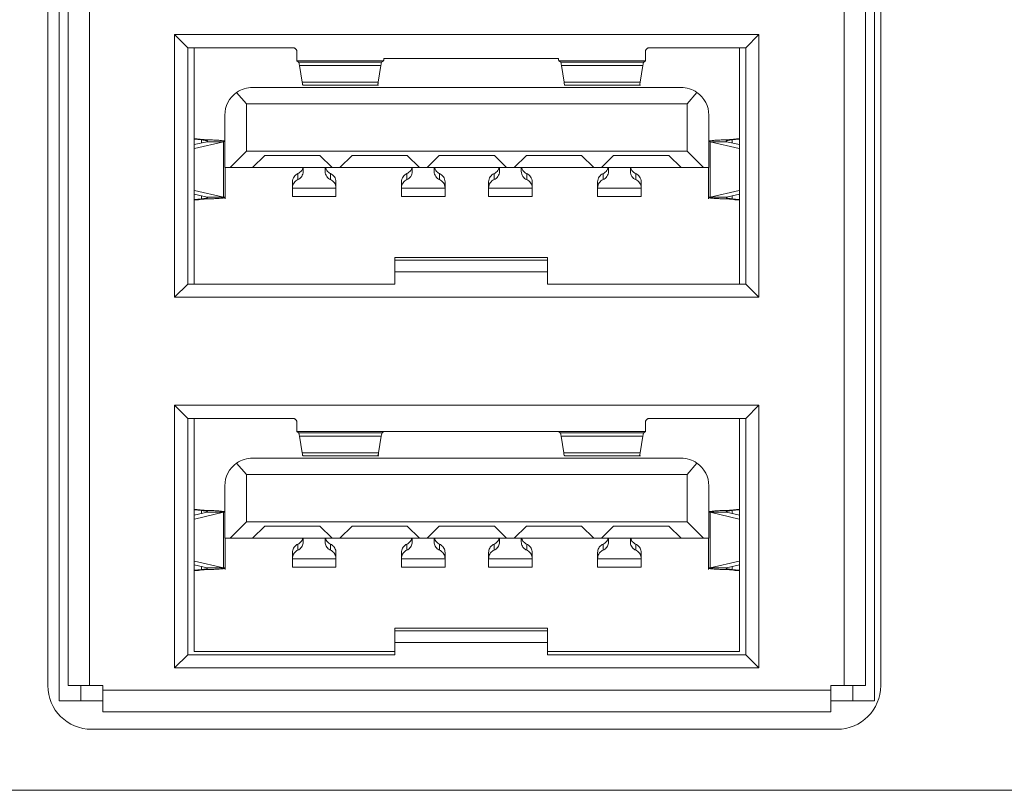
# Model space of a CAD drawing. Header units: millimetres. Extents: x 10000 to 10429, y -3552 to -3104.
# Tile 27 of 44: x 10210 to 10233, y -3521 to -3504. Entities that reach past the tile are written whole.
import ezdxf

# ---------------------------------------------------------------- set-up
doc = ezdxf.new("R2010")
doc.units = ezdxf.units.MM
doc.layers.add('1', color=7, linetype='Continuous', true_color=0xffffff)

msp = doc.modelspace()

# ---------------------------------------------------------------- linework, layer by layer
at = {"layer": '1', "color": 7, "linetype": 'Continuous', "lineweight": 18}
for p, q in [((10210.833, -3489.195), (10210.833, -3519.345)), ((10229.533, -3489.195), (10229.533, -3519.345)), ((10210.575, -3518.995), (10210.575, -3489.495)), ((10211.533, -3518.995), (10211.533, -3489.382)), ((10228.833, -3518.995), (10228.833, -3489.382)), ((10229.675, -3489.495), (10229.675, -3518.995)), ((10211.038, -3518.995), (10211.038, -3489.761)), ((10229.327, -3489.761), (10229.327, -3518.995)), ((10213.483, -3504.065), (10213.783, -3504.365)), ((10213.483, -3510.085), (10213.483, -3504.065)), ((10213.483, -3504.065), (10226.883, -3504.065)), ((10226.883, -3504.065), (10226.583, -3504.365)), ((10226.883, -3504.065), (10226.883, -3510.085)), ((10213.783, -3509.785), (10213.783, -3504.365)), ((10213.783, -3504.365), (10216.187, -3504.365)), ((10213.933, -3509.785), (10213.933, -3504.365)), ((10224.379, -3504.365), (10226.583, -3504.365)), ((10226.433, -3504.365), (10226.433, -3509.785)), ((10226.583, -3504.365), (10226.583, -3509.785)), ((10216.283, -3504.444), (10216.283, -3504.664)), ((10218.283, -3504.612), (10222.283, -3504.612)), ((10224.283, -3504.664), (10224.283, -3504.444)), ((10216.325, -3504.7), (10216.283, -3504.664)), ((10216.283, -3504.664), (10218.27, -3504.664)), ((10218.23, -3504.7), (10216.325, -3504.7)), ((10216.406, -3505.153), (10216.345, -3504.77)), ((10218.211, -3504.77), (10216.345, -3504.77)), ((10218.211, -3504.77), (10218.153, -3505.153)), ((10218.27, -3504.664), (10218.23, -3504.7)), ((10222.336, -3504.7), (10222.296, -3504.664)), ((10222.296, -3504.664), (10224.283, -3504.664)), ((10224.24, -3504.7), (10222.336, -3504.7)), ((10222.412, -3505.153), (10222.355, -3504.77)), ((10224.22, -3504.77), (10222.355, -3504.77)), ((10224.22, -3504.77), (10224.16, -3505.153)), ((10224.283, -3504.664), (10224.24, -3504.7)), ((10215.273, -3505.275), (10225.093, -3505.275)), ((10218.153, -3505.153), (10216.406, -3505.153)), ((10216.429, -3505.225), (10218.158, -3505.225)), ((10224.16, -3505.153), (10222.412, -3505.153)), ((10222.434, -3505.225), (10224.164, -3505.225)), ((10214.904, -3505.392), (10215.133, -3505.65)), ((10225.233, -3505.65), (10225.461, -3505.392)), ((10215.133, -3505.65), (10215.133, -3506.735)), ((10215.133, -3505.65), (10225.233, -3505.65)), ((10225.233, -3505.65), (10225.233, -3506.735)), ((10214.633, -3507.115), (10214.633, -3505.915)), ((10225.733, -3505.915), (10225.733, -3507.115)), ((10214.096, -3506.475), (10213.933, -3506.461)), ((10214.225, -3506.52), (10213.933, -3506.587)), ((10214.601, -3506.52), (10213.936, -3506.673)), ((10214.261, -3506.475), (10214.066, -3506.462)), ((10214.096, -3506.549), (10214.096, -3506.475)), ((10214.096, -3506.475), (10214.261, -3506.475)), ((10214.601, -3506.52), (10214.225, -3506.52)), ((10214.601, -3507.79), (10214.601, -3506.52)), ((10226.141, -3506.52), (10225.765, -3506.52)), ((10225.765, -3506.52), (10226.43, -3506.673)), ((10225.765, -3507.79), (10225.765, -3506.52)), ((10226.299, -3506.462), (10226.105, -3506.475)), ((10226.105, -3506.475), (10226.27, -3506.475)), ((10226.141, -3506.52), (10226.433, -3506.587)), ((10226.432, -3506.461), (10226.27, -3506.475)), ((10226.27, -3506.475), (10226.27, -3506.549)), ((10214.753, -3507.115), (10215.133, -3506.735)), ((10215.133, -3506.735), (10225.233, -3506.735)), ((10215.55, -3506.835), (10215.27, -3507.115)), ((10216.815, -3506.835), (10215.55, -3506.835)), ((10216.815, -3506.835), (10217.095, -3507.115)), ((10217.55, -3506.835), (10217.27, -3507.115)), ((10218.815, -3506.835), (10217.55, -3506.835)), ((10218.815, -3506.835), (10219.095, -3507.115)), ((10219.27, -3507.115), (10219.55, -3506.835)), ((10220.815, -3506.835), (10219.55, -3506.835)), ((10220.815, -3506.835), (10221.095, -3507.115)), ((10221.55, -3506.835), (10221.27, -3507.115)), ((10222.815, -3506.835), (10221.55, -3506.835)), ((10222.815, -3506.835), (10223.095, -3507.115)), ((10223.55, -3506.835), (10223.27, -3507.115)), ((10224.815, -3506.835), (10223.55, -3506.835)), ((10224.815, -3506.835), (10225.095, -3507.115)), ((10225.233, -3506.735), (10225.613, -3507.115)), ((10214.633, -3507.115), (10214.753, -3507.115)), ((10214.64, -3507.834), (10214.64, -3507.115)), ((10215.27, -3507.115), (10214.753, -3507.115)), ((10215.27, -3507.115), (10217.095, -3507.115)), ((10216.433, -3507.115), (10216.433, -3507.196)), ((10216.933, -3507.196), (10216.933, -3507.115)), ((10217.27, -3507.115), (10217.095, -3507.115)), ((10217.27, -3507.115), (10219.095, -3507.115)), ((10218.933, -3507.115), (10218.933, -3507.196)), ((10219.27, -3507.115), (10219.095, -3507.115)), ((10219.27, -3507.115), (10221.095, -3507.115)), ((10219.433, -3507.196), (10219.433, -3507.115)), ((10220.933, -3507.115), (10220.933, -3507.196)), ((10221.27, -3507.115), (10221.095, -3507.115)), ((10221.27, -3507.115), (10223.095, -3507.115)), ((10221.433, -3507.196), (10221.433, -3507.115)), ((10223.27, -3507.115), (10223.095, -3507.115)), ((10223.27, -3507.115), (10225.095, -3507.115)), ((10223.433, -3507.115), (10223.433, -3507.196)), ((10223.933, -3507.196), (10223.933, -3507.115)), ((10225.613, -3507.115), (10225.095, -3507.115)), ((10225.613, -3507.115), (10225.733, -3507.115)), ((10225.725, -3507.115), (10225.725, -3507.834)), ((10216.308, -3507.251), (10216.308, -3507.39)), ((10217.058, -3507.39), (10217.058, -3507.251)), ((10218.808, -3507.251), (10218.808, -3507.39)), ((10219.558, -3507.39), (10219.558, -3507.251)), ((10220.808, -3507.39), (10220.808, -3507.251)), ((10221.558, -3507.251), (10221.558, -3507.39)), ((10223.308, -3507.39), (10223.308, -3507.251)), ((10224.058, -3507.251), (10224.058, -3507.39)), ((10216.183, -3507.583), (10216.183, -3507.444)), ((10216.183, -3507.583), (10216.183, -3507.696)), ((10216.183, -3507.583), (10217.183, -3507.583)), ((10217.183, -3507.444), (10217.183, -3507.583)), ((10217.183, -3507.696), (10217.183, -3507.583)), ((10218.683, -3507.583), (10218.683, -3507.444)), ((10218.683, -3507.583), (10218.683, -3507.696)), ((10218.683, -3507.583), (10219.683, -3507.583)), ((10219.683, -3507.444), (10219.683, -3507.583)), ((10219.683, -3507.696), (10219.683, -3507.583)), ((10220.683, -3507.444), (10220.683, -3507.583)), ((10220.683, -3507.583), (10220.683, -3507.696)), ((10220.683, -3507.583), (10221.683, -3507.583)), ((10221.683, -3507.583), (10221.683, -3507.444)), ((10221.683, -3507.696), (10221.683, -3507.583)), ((10223.183, -3507.444), (10223.183, -3507.583)), ((10223.183, -3507.583), (10223.183, -3507.696)), ((10223.183, -3507.583), (10224.183, -3507.583)), ((10224.183, -3507.583), (10224.183, -3507.444)), ((10224.183, -3507.696), (10224.183, -3507.583)), ((10213.933, -3507.723), (10214.225, -3507.79)), ((10213.936, -3507.637), (10214.601, -3507.79)), ((10214.096, -3507.834), (10214.096, -3507.76)), ((10214.601, -3507.79), (10214.225, -3507.79)), ((10216.183, -3507.696), (10216.183, -3507.78)), ((10216.183, -3507.78), (10217.183, -3507.78)), ((10217.183, -3507.78), (10217.183, -3507.696)), ((10218.683, -3507.696), (10218.683, -3507.78)), ((10218.683, -3507.78), (10219.683, -3507.78)), ((10219.683, -3507.78), (10219.683, -3507.696)), ((10220.683, -3507.696), (10220.683, -3507.78)), ((10220.683, -3507.78), (10221.683, -3507.78)), ((10221.683, -3507.78), (10221.683, -3507.696)), ((10223.183, -3507.696), (10223.183, -3507.78)), ((10223.183, -3507.78), (10224.183, -3507.78)), ((10224.183, -3507.78), (10224.183, -3507.696)), ((10226.43, -3507.637), (10225.765, -3507.79)), ((10226.141, -3507.79), (10225.765, -3507.79)), ((10226.433, -3507.723), (10226.141, -3507.79)), ((10226.27, -3507.76), (10226.27, -3507.834)), ((10213.933, -3507.849), (10214.096, -3507.834)), ((10214.261, -3507.834), (10214.066, -3507.848)), ((10214.096, -3507.834), (10214.261, -3507.834)), ((10226.299, -3507.848), (10226.105, -3507.834)), ((10226.105, -3507.834), (10226.27, -3507.834)), ((10226.27, -3507.834), (10226.432, -3507.849)), ((10218.533, -3509.175), (10218.533, -3509.236)), ((10222.033, -3509.175), (10218.533, -3509.175)), ((10218.533, -3509.236), (10218.533, -3509.503)), ((10222.033, -3509.236), (10218.533, -3509.236)), ((10222.033, -3509.236), (10222.033, -3509.175)), ((10222.033, -3509.503), (10222.033, -3509.236)), ((10222.033, -3509.503), (10218.533, -3509.503)), ((10218.533, -3509.503), (10218.533, -3509.785)), ((10222.033, -3509.785), (10222.033, -3509.503)), ((10213.783, -3509.785), (10213.483, -3510.085)), ((10218.533, -3509.785), (10213.783, -3509.785)), ((10226.583, -3509.785), (10222.033, -3509.785)), ((10226.883, -3510.085), (10226.583, -3509.785)), ((10226.883, -3510.085), (10213.483, -3510.085)), ((10213.483, -3512.565), (10213.783, -3512.865)), ((10213.483, -3518.585), (10213.483, -3512.565)), ((10213.483, -3512.565), (10226.883, -3512.565)), ((10226.883, -3512.565), (10226.583, -3512.865)), ((10226.883, -3512.565), (10226.883, -3518.585)), ((10213.783, -3512.865), (10216.187, -3512.865)), ((10213.783, -3518.285), (10213.783, -3512.865)), ((10213.933, -3518.215), (10213.933, -3512.865)), ((10216.283, -3512.944), (10216.283, -3513.164)), ((10224.283, -3513.164), (10224.283, -3512.944)), ((10224.379, -3512.865), (10226.583, -3512.865)), ((10226.433, -3512.865), (10226.433, -3518.215)), ((10226.583, -3512.865), (10226.583, -3518.285)), ((10216.325, -3513.2), (10216.283, -3513.164)), ((10216.283, -3513.164), (10218.283, -3513.164)), ((10218.24, -3513.2), (10216.325, -3513.2)), ((10218.283, -3513.164), (10218.24, -3513.2)), ((10218.283, -3513.164), (10222.283, -3513.164)), ((10222.325, -3513.2), (10222.283, -3513.164)), ((10222.283, -3513.164), (10224.283, -3513.164)), ((10224.24, -3513.2), (10222.325, -3513.2)), ((10224.283, -3513.164), (10224.24, -3513.2)), ((10216.406, -3513.653), (10216.345, -3513.27)), ((10218.22, -3513.27), (10216.345, -3513.27)), ((10218.22, -3513.27), (10218.16, -3513.653)), ((10222.406, -3513.653), (10222.345, -3513.27)), ((10224.22, -3513.27), (10222.345, -3513.27)), ((10224.22, -3513.27), (10224.16, -3513.653)), ((10218.16, -3513.653), (10216.406, -3513.653)), ((10224.16, -3513.653), (10222.406, -3513.653)), ((10214.904, -3513.892), (10215.133, -3514.15)), ((10215.273, -3513.775), (10225.093, -3513.775)), ((10216.429, -3513.725), (10218.164, -3513.725)), ((10222.429, -3513.725), (10224.164, -3513.725)), ((10225.233, -3514.15), (10225.461, -3513.892)), ((10215.133, -3514.15), (10225.233, -3514.15)), ((10215.133, -3514.15), (10215.133, -3515.235)), ((10225.233, -3514.15), (10225.233, -3515.235)), ((10214.633, -3515.615), (10214.633, -3514.415)), ((10225.733, -3514.415), (10225.733, -3515.615)), ((10214.096, -3514.975), (10213.933, -3514.961)), ((10214.225, -3515.02), (10213.933, -3515.087)), ((10214.601, -3515.02), (10213.936, -3515.173)), ((10214.261, -3514.975), (10214.066, -3514.962)), ((10214.096, -3515.049), (10214.096, -3514.975)), ((10214.096, -3514.975), (10214.261, -3514.975)), ((10214.601, -3515.02), (10214.225, -3515.02)), ((10214.601, -3516.29), (10214.601, -3515.02)), ((10226.141, -3515.02), (10225.765, -3515.02)), ((10225.765, -3515.02), (10226.43, -3515.173)), ((10225.765, -3516.29), (10225.765, -3515.02)), ((10226.299, -3514.962), (10226.105, -3514.975)), ((10226.105, -3514.975), (10226.27, -3514.975)), ((10226.141, -3515.02), (10226.433, -3515.087)), ((10226.432, -3514.961), (10226.27, -3514.975)), ((10226.27, -3514.975), (10226.27, -3515.049)), ((10214.753, -3515.615), (10215.133, -3515.235)), ((10215.133, -3515.235), (10225.233, -3515.235)), ((10225.233, -3515.235), (10225.613, -3515.615)), ((10215.55, -3515.335), (10215.27, -3515.615)), ((10216.815, -3515.335), (10215.55, -3515.335)), ((10216.815, -3515.335), (10217.095, -3515.615)), ((10217.55, -3515.335), (10217.27, -3515.615)), ((10218.815, -3515.335), (10217.55, -3515.335)), ((10218.815, -3515.335), (10219.095, -3515.615)), ((10219.55, -3515.335), (10219.27, -3515.615)), ((10220.815, -3515.335), (10219.55, -3515.335)), ((10220.815, -3515.335), (10221.095, -3515.615)), ((10221.55, -3515.335), (10221.27, -3515.615)), ((10222.815, -3515.335), (10221.55, -3515.335)), ((10222.815, -3515.335), (10223.095, -3515.615)), ((10223.55, -3515.335), (10223.27, -3515.615)), ((10224.815, -3515.335), (10223.55, -3515.335)), ((10224.815, -3515.335), (10225.095, -3515.615)), ((10214.633, -3515.615), (10214.753, -3515.615)), ((10214.64, -3516.334), (10214.64, -3515.615)), ((10215.27, -3515.615), (10214.753, -3515.615)), ((10215.27, -3515.615), (10217.095, -3515.615)), ((10216.433, -3515.615), (10216.433, -3515.696)), ((10216.933, -3515.696), (10216.933, -3515.615)), ((10217.27, -3515.615), (10217.095, -3515.615)), ((10217.27, -3515.615), (10219.095, -3515.615)), ((10218.933, -3515.615), (10218.933, -3515.696)), ((10219.27, -3515.615), (10219.095, -3515.615)), ((10219.27, -3515.615), (10221.095, -3515.615)), ((10219.433, -3515.696), (10219.433, -3515.615)), ((10220.933, -3515.615), (10220.933, -3515.696)), ((10221.27, -3515.615), (10221.095, -3515.615)), ((10221.27, -3515.615), (10223.095, -3515.615)), ((10221.433, -3515.696), (10221.433, -3515.615)), ((10223.27, -3515.615), (10223.095, -3515.615)), ((10223.27, -3515.615), (10225.095, -3515.615)), ((10223.433, -3515.615), (10223.433, -3515.696)), ((10223.933, -3515.696), (10223.933, -3515.615)), ((10225.613, -3515.615), (10225.095, -3515.615)), ((10225.613, -3515.615), (10225.733, -3515.615)), ((10225.725, -3515.615), (10225.725, -3516.334)), ((10216.308, -3515.751), (10216.308, -3515.89)), ((10217.058, -3515.89), (10217.058, -3515.751)), ((10218.808, -3515.751), (10218.808, -3515.89)), ((10219.558, -3515.89), (10219.558, -3515.751)), ((10220.808, -3515.89), (10220.808, -3515.751)), ((10221.558, -3515.751), (10221.558, -3515.89)), ((10223.308, -3515.89), (10223.308, -3515.751)), ((10224.058, -3515.751), (10224.058, -3515.89)), ((10213.936, -3516.137), (10214.601, -3516.29)), ((10216.183, -3516.083), (10216.183, -3515.944)), ((10216.183, -3516.083), (10216.183, -3516.196)), ((10216.183, -3516.083), (10217.183, -3516.083)), ((10217.183, -3515.944), (10217.183, -3516.083)), ((10217.183, -3516.196), (10217.183, -3516.083)), ((10218.683, -3516.083), (10218.683, -3515.944)), ((10218.683, -3516.083), (10218.683, -3516.196)), ((10218.683, -3516.083), (10219.683, -3516.083)), ((10219.683, -3515.944), (10219.683, -3516.083)), ((10219.683, -3516.196), (10219.683, -3516.083)), ((10220.683, -3515.944), (10220.683, -3516.083)), ((10220.683, -3516.083), (10220.683, -3516.196)), ((10220.683, -3516.083), (10221.683, -3516.083)), ((10221.683, -3516.083), (10221.683, -3515.944)), ((10221.683, -3516.196), (10221.683, -3516.083)), ((10223.183, -3515.944), (10223.183, -3516.083)), ((10223.183, -3516.083), (10223.183, -3516.196)), ((10223.183, -3516.083), (10224.183, -3516.083)), ((10224.183, -3516.083), (10224.183, -3515.944)), ((10224.183, -3516.196), (10224.183, -3516.083)), ((10226.43, -3516.137), (10225.765, -3516.29)), ((10213.933, -3516.223), (10214.225, -3516.29)), ((10213.933, -3516.349), (10214.096, -3516.334)), ((10214.261, -3516.334), (10214.066, -3516.348)), ((10214.096, -3516.334), (10214.096, -3516.26)), ((10214.096, -3516.334), (10214.261, -3516.334)), ((10214.601, -3516.29), (10214.225, -3516.29)), ((10216.183, -3516.196), (10216.183, -3516.28)), ((10216.183, -3516.28), (10217.183, -3516.28)), ((10217.183, -3516.28), (10217.183, -3516.196)), ((10218.683, -3516.196), (10218.683, -3516.28)), ((10218.683, -3516.28), (10219.683, -3516.28)), ((10219.683, -3516.28), (10219.683, -3516.196)), ((10220.683, -3516.196), (10220.683, -3516.28)), ((10220.683, -3516.28), (10221.683, -3516.28)), ((10221.683, -3516.28), (10221.683, -3516.196)), ((10223.183, -3516.196), (10223.183, -3516.28)), ((10223.183, -3516.28), (10224.183, -3516.28)), ((10224.183, -3516.28), (10224.183, -3516.196)), ((10226.141, -3516.29), (10225.765, -3516.29)), ((10226.299, -3516.348), (10226.105, -3516.334)), ((10226.105, -3516.334), (10226.27, -3516.334)), ((10226.433, -3516.223), (10226.141, -3516.29)), ((10226.27, -3516.26), (10226.27, -3516.334)), ((10226.27, -3516.334), (10226.432, -3516.349)), ((10218.533, -3517.675), (10218.533, -3517.736)), ((10222.033, -3517.675), (10218.533, -3517.675)), ((10218.533, -3517.736), (10218.533, -3518.003)), ((10222.033, -3517.736), (10218.533, -3517.736)), ((10222.033, -3517.736), (10222.033, -3517.675)), ((10222.033, -3518.003), (10222.033, -3517.736)), ((10222.033, -3518.003), (10218.533, -3518.003)), ((10218.533, -3518.003), (10218.533, -3518.285)), ((10222.033, -3518.285), (10222.033, -3518.003)), ((10213.783, -3518.285), (10213.483, -3518.585)), ((10218.533, -3518.285), (10213.783, -3518.285)), ((10218.533, -3518.215), (10213.933, -3518.215)), ((10226.433, -3518.215), (10222.033, -3518.215)), ((10226.583, -3518.285), (10222.033, -3518.285)), ((10226.883, -3518.585), (10226.583, -3518.285)), ((10226.883, -3518.585), (10213.483, -3518.585)), ((10211.038, -3518.995), (10211.533, -3518.995)), ((10211.333, -3518.995), (10211.333, -3519.345)), ((10211.533, -3518.995), (10211.833, -3518.995)), ((10211.833, -3518.995), (10211.833, -3519.095)), ((10211.833, -3519.095), (10211.833, -3519.595)), ((10211.833, -3519.095), (10228.533, -3519.095)), ((10228.533, -3518.995), (10228.533, -3519.095)), ((10228.533, -3518.995), (10228.833, -3518.995)), ((10228.533, -3519.595), (10228.533, -3519.095)), ((10228.833, -3518.995), (10229.327, -3518.995)), ((10229.033, -3519.345), (10229.033, -3518.995)), ((10210.833, -3519.345), (10211.333, -3519.345)), ((10211.333, -3519.345), (10211.833, -3519.345)), ((10228.533, -3519.345), (10229.033, -3519.345)), ((10229.033, -3519.345), (10229.533, -3519.345)), ((10211.833, -3519.595), (10228.533, -3519.595)), ((10228.675, -3519.995), (10211.575, -3519.995)), ((10168.219, -3521.395), (10252.631, -3521.395))]:
    msp.add_line(p, q, dxfattribs=at)
for centre, radius, start, end in [((10215.273, -3505.915), 0.64, 90, 125.1367), ((10225.093, -3505.915), 0.64, 54.8633, 90), ((10215.273, -3505.915), 0.64, 125.1367, 180), ((10225.093, -3505.915), 0.64, 0, 54.8633), ((10215.273, -3514.415), 0.64, 125.1367, 180), ((10215.273, -3514.415), 0.64, 90, 125.1367), ((10225.093, -3514.415), 0.64, 54.8633, 90), ((10225.093, -3514.415), 0.64, 0, 54.8633), ((10211.575, -3518.995), 1, 180, 270), ((10228.675, -3518.995), 1, 270, 0)]:
    msp.add_arc(centre, radius, start, end, dxfattribs=at)
for points, degree, knots in [([(10216.187, -3504.365), (10216.193, -3504.365), (10216.199, -3504.365), (10216.212, -3504.368), (10216.218, -3504.369), (10216.229, -3504.373), (10216.235, -3504.376), (10216.245, -3504.382), (10216.25, -3504.385), (10216.259, -3504.393), (10216.263, -3504.397), (10216.27, -3504.406), (10216.273, -3504.41), (10216.278, -3504.42), (10216.28, -3504.424), (10216.282, -3504.434), (10216.283, -3504.439), (10216.283, -3504.444)], 3, [0, 0, 0, 0, 0.125, 0.125, 0.25, 0.25, 0.375, 0.375, 0.5, 0.5, 0.625, 0.625, 0.75, 0.75, 0.875, 0.875, 1, 1, 1, 1]), ([(10224.283, -3504.444), (10224.283, -3504.439), (10224.283, -3504.434), (10224.286, -3504.425), (10224.288, -3504.42), (10224.292, -3504.41), (10224.295, -3504.406), (10224.302, -3504.397), (10224.306, -3504.393), (10224.315, -3504.385), (10224.32, -3504.382), (10224.33, -3504.376), (10224.336, -3504.373), (10224.348, -3504.369), (10224.354, -3504.368), (10224.366, -3504.365), (10224.372, -3504.365), (10224.379, -3504.365)], 3, [0, 0, 0, 0, 0.125, 0.125, 0.25, 0.25, 0.375, 0.375, 0.5, 0.5, 0.625, 0.625, 0.75, 0.75, 0.875, 0.875, 1, 1, 1, 1]), ([(10218.27, -3504.664), (10218.272, -3504.662), (10218.274, -3504.657), (10218.278, -3504.644), (10218.279, -3504.638), (10218.281, -3504.626), (10218.282, -3504.619), (10218.283, -3504.612)], 3, [0, 0, 0, 0, 0.5, 0.5, 0.75, 0.75, 1, 1, 1, 1]), ([(10222.283, -3504.612), (10222.285, -3504.627), (10222.287, -3504.639), (10222.29, -3504.652), (10222.291, -3504.656), (10222.293, -3504.661), (10222.295, -3504.663), (10222.296, -3504.664)], 3, [0, 0, 0, 0, 0.5, 0.5, 0.75, 0.75, 1, 1, 1, 1]), ([(10216.345, -3504.77), (10216.342, -3504.75), (10216.339, -3504.734), (10216.332, -3504.71), (10216.329, -3504.703), (10216.325, -3504.7)], 3, [0, 0, 0, 0, 0.493189, 0.493189, 1, 1, 1, 1]), ([(10218.23, -3504.7), (10218.226, -3504.703), (10218.223, -3504.71), (10218.217, -3504.733), (10218.214, -3504.75), (10218.211, -3504.77)], 3, [0, 0, 0, 0, 0.493188, 0.493188, 1, 1, 1, 1]), ([(10222.355, -3504.77), (10222.352, -3504.75), (10222.349, -3504.734), (10222.342, -3504.71), (10222.339, -3504.703), (10222.336, -3504.7)], 3, [0, 0, 0, 0, 0.493187, 0.493187, 1, 1, 1, 1]), ([(10224.24, -3504.7), (10224.237, -3504.703), (10224.234, -3504.71), (10224.227, -3504.733), (10224.224, -3504.75), (10224.22, -3504.77)], 3, [0, 0, 0, 0, 0.49319, 0.49319, 1, 1, 1, 1]), ([(10216.406, -3505.153), (10216.409, -3505.177), (10216.413, -3505.195), (10216.419, -3505.213), (10216.421, -3505.217), (10216.425, -3505.223), (10216.427, -3505.225), (10216.429, -3505.225)], 3, [0, 0, 0, 0, 0.5, 0.5, 0.75, 0.75, 1, 1, 1, 1]), ([(10218.131, -3505.225), (10218.135, -3505.225), (10218.139, -3505.219), (10218.144, -3505.201), (10218.146, -3505.193), (10218.15, -3505.176), (10218.152, -3505.165), (10218.153, -3505.153)], 3, [0, 0, 0, 0, 0.5, 0.5, 0.75, 0.75, 1, 1, 1, 1]), ([(10222.412, -3505.153), (10222.416, -3505.177), (10222.419, -3505.195), (10222.425, -3505.213), (10222.427, -3505.217), (10222.431, -3505.223), (10222.432, -3505.225), (10222.434, -3505.225)], 3, [0, 0, 0, 0, 0.5, 0.5, 0.75, 0.75, 1, 1, 1, 1]), ([(10224.137, -3505.225), (10224.141, -3505.225), (10224.144, -3505.219), (10224.15, -3505.201), (10224.152, -3505.193), (10224.156, -3505.176), (10224.158, -3505.165), (10224.16, -3505.153)], 3, [0, 0, 0, 0, 0.5, 0.5, 0.75, 0.75, 1, 1, 1, 1]), ([(10214.066, -3506.462), (10214.064, -3506.462), (10214, -3506.461), (10213.961, -3506.461), (10213.933, -3506.461)], 2, [0, 0, 0, 0.5, 0.5, 1, 1, 1]), ([(10214.096, -3506.475), (10214.11, -3506.477), (10214.123, -3506.479), (10214.142, -3506.482), (10214.148, -3506.483), (10214.16, -3506.485), (10214.165, -3506.486), (10214.181, -3506.488), (10214.191, -3506.49), (10214.204, -3506.493), (10214.208, -3506.494), (10214.215, -3506.496), (10214.218, -3506.497), (10214.227, -3506.499), (10214.232, -3506.501), (10214.236, -3506.504), (10214.238, -3506.505), (10214.238, -3506.506)], 3, [0, 0, 0, 0, 0.181798, 0.181798, 0.272697, 0.272697, 0.363597, 0.363597, 0.545395, 0.545395, 0.636294, 0.636294, 0.727193, 0.727193, 0.908992, 0.908992, 1, 1, 1, 1]), ([(10214.24, -3506.509), (10214.24, -3506.511), (10214.239, -3506.512), (10214.236, -3506.515), (10214.234, -3506.516), (10214.23, -3506.518), (10214.228, -3506.519), (10214.225, -3506.52)], 3, [0, 0, 0, 0, 0.468996, 0.468996, 0.734498, 0.734498, 1, 1, 1, 1]), ([(10214.282, -3506.476), (10214.328, -3506.479), (10214.372, -3506.481), (10214.45, -3506.486), (10214.486, -3506.488), (10214.547, -3506.493), (10214.572, -3506.495), (10214.611, -3506.5), (10214.625, -3506.502), (10214.633, -3506.505)], 3, [0, 0, 0, 0, 0.25, 0.25, 0.5, 0.5, 0.75, 0.75, 1, 1, 1, 1]), ([(10225.733, -3506.505), (10225.741, -3506.502), (10225.754, -3506.5), (10225.794, -3506.495), (10225.819, -3506.493), (10225.88, -3506.488), (10225.915, -3506.486), (10225.994, -3506.481), (10226.037, -3506.479), (10226.084, -3506.476)], 3, [0, 0, 0, 0, 0.25, 0.25, 0.5, 0.5, 0.75, 0.75, 1, 1, 1, 1]), ([(10226.141, -3506.52), (10226.135, -3506.518), (10226.131, -3506.516), (10226.128, -3506.513), (10226.127, -3506.512), (10226.126, -3506.51), (10226.125, -3506.51), (10226.126, -3506.507), (10226.128, -3506.505), (10226.132, -3506.502), (10226.134, -3506.501), (10226.139, -3506.499), (10226.142, -3506.498), (10226.15, -3506.496), (10226.158, -3506.494), (10226.174, -3506.49), (10226.184, -3506.488), (10226.205, -3506.485), (10226.217, -3506.483), (10226.236, -3506.48), (10226.242, -3506.479), (10226.256, -3506.477), (10226.263, -3506.476), (10226.27, -3506.475)], 3, [0, 0, 0, 0, 0.125, 0.125, 0.1875, 0.1875, 0.25, 0.25, 0.375, 0.375, 0.4375, 0.4375, 0.5, 0.5, 0.625, 0.625, 0.75, 0.75, 0.875, 0.875, 0.9375, 0.9375, 1, 1, 1, 1]), ([(10226.299, -3506.462), (10226.32, -3506.462), (10226.353, -3506.462), (10226.397, -3506.461), (10226.421, -3506.461), (10226.432, -3506.461)], 3, [0, 0, 0, 0, 0.476526, 0.739816, 1, 1, 1, 1]), ([(10216.425, -3507.115), (10216.424, -3507.118), (10216.418, -3507.141), (10216.398, -3507.181), (10216.357, -3507.225), (10216.325, -3507.244), (10216.308, -3507.251)], 3, [0, 0, 0, 0, 0.046163, 0.364109, 0.682054, 1, 1, 1, 1]), ([(10217.058, -3507.251), (10217.04, -3507.244), (10217.008, -3507.225), (10216.968, -3507.181), (10216.948, -3507.141), (10216.941, -3507.118), (10216.941, -3507.115)], 3, [0, 0, 0, 0, 0.317946, 0.635891, 0.953837, 1, 1, 1, 1]), ([(10218.925, -3507.115), (10218.924, -3507.118), (10218.918, -3507.141), (10218.898, -3507.181), (10218.857, -3507.225), (10218.825, -3507.244), (10218.808, -3507.251)], 3, [0, 0, 0, 0, 0.046163, 0.364109, 0.682054, 1, 1, 1, 1]), ([(10219.558, -3507.251), (10219.54, -3507.244), (10219.508, -3507.225), (10219.468, -3507.181), (10219.448, -3507.141), (10219.441, -3507.118), (10219.441, -3507.115)], 3, [0, 0, 0, 0, 0.317946, 0.635891, 0.953837, 1, 1, 1, 1]), ([(10220.808, -3507.251), (10220.825, -3507.244), (10220.857, -3507.225), (10220.898, -3507.181), (10220.918, -3507.141), (10220.924, -3507.118), (10220.925, -3507.115)], 3, [0, 0, 0, 0, 0.317946, 0.635892, 0.953837, 1, 1, 1, 1]), ([(10221.441, -3507.115), (10221.441, -3507.118), (10221.448, -3507.141), (10221.468, -3507.181), (10221.508, -3507.225), (10221.54, -3507.244), (10221.558, -3507.251)], 3, [0, 0, 0, 0, 0.046163, 0.364109, 0.682054, 1, 1, 1, 1]), ([(10223.308, -3507.251), (10223.325, -3507.244), (10223.357, -3507.225), (10223.398, -3507.181), (10223.418, -3507.141), (10223.424, -3507.118), (10223.425, -3507.115)], 3, [0, 0, 0, 0, 0.317946, 0.635892, 0.953837, 1, 1, 1, 1]), ([(10223.941, -3507.115), (10223.941, -3507.118), (10223.948, -3507.141), (10223.968, -3507.181), (10224.008, -3507.225), (10224.04, -3507.244), (10224.058, -3507.251)], 3, [0, 0, 0, 0, 0.046163, 0.364109, 0.682054, 1, 1, 1, 1]), ([(10214.227, -3507.81), (10214.225, -3507.811), (10214.223, -3507.812), (10214.215, -3507.814), (10214.208, -3507.816), (10214.191, -3507.82), (10214.181, -3507.822), (10214.16, -3507.825), (10214.149, -3507.827), (10214.13, -3507.83), (10214.123, -3507.831), (10214.11, -3507.833), (10214.103, -3507.834), (10214.096, -3507.834)], 3, [0, 0, 0, 0, 0.076774, 0.076774, 0.307581, 0.307581, 0.538387, 0.538387, 0.769194, 0.769194, 0.884597, 0.884597, 1, 1, 1, 1]), ([(10214.225, -3507.79), (10214.23, -3507.792), (10214.234, -3507.794), (10214.238, -3507.797), (10214.239, -3507.798), (10214.24, -3507.799), (10214.24, -3507.8), (10214.24, -3507.801)], 3, [0, 0, 0, 0, 0.531407, 0.531407, 0.797111, 0.797111, 1, 1, 1, 1]), ([(10214.601, -3507.79), (10214.614, -3507.792), (10214.624, -3507.794), (10214.638, -3507.797), (10214.641, -3507.799), (10214.639, -3507.803), (10214.635, -3507.805), (10214.62, -3507.808), (10214.609, -3507.81), (10214.58, -3507.814), (10214.562, -3507.816), (10214.52, -3507.819), (10214.496, -3507.821), (10214.443, -3507.825), (10214.413, -3507.826), (10214.351, -3507.83), (10214.317, -3507.832), (10214.282, -3507.834)], 3, [0, 0, 0, 0, 0.125, 0.125, 0.25, 0.25, 0.375, 0.375, 0.5, 0.5, 0.625, 0.625, 0.75, 0.75, 0.875, 0.875, 1, 1, 1, 1]), ([(10226.084, -3507.834), (10226.049, -3507.832), (10226.015, -3507.83), (10225.952, -3507.826), (10225.923, -3507.825), (10225.87, -3507.821), (10225.846, -3507.819), (10225.804, -3507.816), (10225.786, -3507.814), (10225.757, -3507.81), (10225.746, -3507.808), (10225.73, -3507.805), (10225.726, -3507.803), (10225.725, -3507.799), (10225.728, -3507.797), (10225.741, -3507.794), (10225.751, -3507.792), (10225.765, -3507.79)], 3, [0, 0, 0, 0, 0.125, 0.125, 0.25, 0.25, 0.375, 0.375, 0.5, 0.5, 0.625, 0.625, 0.75, 0.75, 0.875, 0.875, 1, 1, 1, 1]), ([(10226.125, -3507.801), (10226.125, -3507.799), (10226.127, -3507.797), (10226.13, -3507.795), (10226.132, -3507.794), (10226.136, -3507.792), (10226.138, -3507.791), (10226.141, -3507.79)], 3, [0, 0, 0, 0, 0.468996, 0.468996, 0.734498, 0.734498, 1, 1, 1, 1]), ([(10226.27, -3507.834), (10226.256, -3507.833), (10226.242, -3507.831), (10226.224, -3507.828), (10226.218, -3507.827), (10226.206, -3507.825), (10226.2, -3507.824), (10226.184, -3507.822), (10226.175, -3507.82), (10226.162, -3507.817), (10226.158, -3507.816), (10226.151, -3507.814), (10226.147, -3507.813), (10226.139, -3507.81), (10226.134, -3507.809), (10226.129, -3507.806), (10226.128, -3507.805), (10226.127, -3507.804)], 3, [0, 0, 0, 0, 0.181798, 0.181798, 0.272697, 0.272697, 0.363597, 0.363597, 0.545395, 0.545395, 0.636294, 0.636294, 0.727193, 0.727193, 0.908992, 0.908992, 1, 1, 1, 1]), ([(10213.933, -3507.849), (10213.958, -3507.848), (10213.999, -3507.848), (10214.066, -3507.848), (10214.066, -3507.848)], 2, [0, 0, 0, 0.5, 0.5, 1, 1, 1]), ([(10226.432, -3507.848), (10226.421, -3507.848), (10226.398, -3507.848), (10226.354, -3507.848), (10226.321, -3507.848), (10226.299, -3507.848)], 3, [0, 0, 0, 0, 0.24117, 0.507819, 1, 1, 1, 1]), ([(10216.187, -3512.865), (10216.193, -3512.865), (10216.199, -3512.865), (10216.212, -3512.868), (10216.218, -3512.869), (10216.229, -3512.873), (10216.235, -3512.876), (10216.245, -3512.882), (10216.25, -3512.885), (10216.259, -3512.893), (10216.263, -3512.897), (10216.27, -3512.906), (10216.273, -3512.91), (10216.278, -3512.92), (10216.28, -3512.924), (10216.282, -3512.934), (10216.283, -3512.939), (10216.283, -3512.944)], 3, [0, 0, 0, 0, 0.125, 0.125, 0.25, 0.25, 0.375, 0.375, 0.5, 0.5, 0.625, 0.625, 0.75, 0.75, 0.875, 0.875, 1, 1, 1, 1]), ([(10224.283, -3512.944), (10224.283, -3512.939), (10224.283, -3512.934), (10224.286, -3512.925), (10224.288, -3512.92), (10224.292, -3512.91), (10224.295, -3512.906), (10224.302, -3512.897), (10224.306, -3512.893), (10224.315, -3512.885), (10224.32, -3512.882), (10224.33, -3512.876), (10224.336, -3512.873), (10224.348, -3512.869), (10224.354, -3512.868), (10224.366, -3512.865), (10224.372, -3512.865), (10224.379, -3512.865)], 3, [0, 0, 0, 0, 0.125, 0.125, 0.25, 0.25, 0.375, 0.375, 0.5, 0.5, 0.625, 0.625, 0.75, 0.75, 0.875, 0.875, 1, 1, 1, 1]), ([(10216.345, -3513.27), (10216.342, -3513.25), (10216.339, -3513.234), (10216.332, -3513.21), (10216.329, -3513.203), (10216.325, -3513.2)], 3, [0, 0, 0, 0, 0.493189, 0.493189, 1, 1, 1, 1]), ([(10218.24, -3513.2), (10218.237, -3513.203), (10218.234, -3513.21), (10218.227, -3513.233), (10218.224, -3513.25), (10218.22, -3513.27)], 3, [0, 0, 0, 0, 0.49319, 0.49319, 1, 1, 1, 1]), ([(10222.345, -3513.27), (10222.342, -3513.25), (10222.339, -3513.234), (10222.332, -3513.21), (10222.329, -3513.203), (10222.325, -3513.2)], 3, [0, 0, 0, 0, 0.493189, 0.493189, 1, 1, 1, 1]), ([(10224.24, -3513.2), (10224.237, -3513.203), (10224.234, -3513.21), (10224.227, -3513.233), (10224.224, -3513.25), (10224.22, -3513.27)], 3, [0, 0, 0, 0, 0.49319, 0.49319, 1, 1, 1, 1]), ([(10216.406, -3513.653), (10216.409, -3513.677), (10216.413, -3513.695), (10216.419, -3513.713), (10216.421, -3513.717), (10216.425, -3513.723), (10216.427, -3513.725), (10216.429, -3513.725)], 3, [0, 0, 0, 0, 0.5, 0.5, 0.75, 0.75, 1, 1, 1, 1]), ([(10218.137, -3513.725), (10218.141, -3513.725), (10218.144, -3513.719), (10218.15, -3513.701), (10218.152, -3513.693), (10218.156, -3513.676), (10218.158, -3513.665), (10218.16, -3513.653)], 3, [0, 0, 0, 0, 0.5, 0.5, 0.75, 0.75, 1, 1, 1, 1]), ([(10222.406, -3513.653), (10222.409, -3513.677), (10222.413, -3513.695), (10222.419, -3513.713), (10222.421, -3513.717), (10222.425, -3513.723), (10222.427, -3513.725), (10222.429, -3513.725)], 3, [0, 0, 0, 0, 0.5, 0.5, 0.75, 0.75, 1, 1, 1, 1]), ([(10224.137, -3513.725), (10224.141, -3513.725), (10224.144, -3513.719), (10224.15, -3513.701), (10224.152, -3513.693), (10224.156, -3513.676), (10224.158, -3513.665), (10224.16, -3513.653)], 3, [0, 0, 0, 0, 0.5, 0.5, 0.75, 0.75, 1, 1, 1, 1]), ([(10213.933, -3514.961), (10213.944, -3514.961), (10213.967, -3514.961), (10214.011, -3514.962), (10214.045, -3514.962), (10214.066, -3514.962)], 3, [0, 0, 0, 0, 0.24117, 0.507819, 1, 1, 1, 1]), ([(10214.096, -3514.975), (10214.11, -3514.977), (10214.123, -3514.979), (10214.142, -3514.982), (10214.148, -3514.983), (10214.16, -3514.985), (10214.165, -3514.986), (10214.181, -3514.988), (10214.191, -3514.99), (10214.204, -3514.993), (10214.208, -3514.994), (10214.215, -3514.996), (10214.218, -3514.997), (10214.227, -3514.999), (10214.232, -3515.001), (10214.236, -3515.004), (10214.238, -3515.005), (10214.238, -3515.006)], 3, [0, 0, 0, 0, 0.181798, 0.181798, 0.272697, 0.272697, 0.363597, 0.363597, 0.545395, 0.545395, 0.636294, 0.636294, 0.727193, 0.727193, 0.908992, 0.908992, 1, 1, 1, 1]), ([(10214.24, -3515.009), (10214.24, -3515.011), (10214.239, -3515.012), (10214.236, -3515.015), (10214.234, -3515.016), (10214.23, -3515.018), (10214.228, -3515.019), (10214.225, -3515.02)], 3, [0, 0, 0, 0, 0.468996, 0.468996, 0.734498, 0.734498, 1, 1, 1, 1]), ([(10214.282, -3514.976), (10214.328, -3514.979), (10214.372, -3514.981), (10214.45, -3514.986), (10214.486, -3514.988), (10214.547, -3514.993), (10214.572, -3514.995), (10214.611, -3515), (10214.625, -3515.002), (10214.633, -3515.005)], 3, [0, 0, 0, 0, 0.25, 0.25, 0.5, 0.5, 0.75, 0.75, 1, 1, 1, 1]), ([(10225.733, -3515.005), (10225.741, -3515.002), (10225.754, -3515), (10225.794, -3514.995), (10225.819, -3514.993), (10225.88, -3514.988), (10225.915, -3514.986), (10225.994, -3514.981), (10226.037, -3514.979), (10226.084, -3514.976)], 3, [0, 0, 0, 0, 0.25, 0.25, 0.5, 0.5, 0.75, 0.75, 1, 1, 1, 1]), ([(10226.141, -3515.02), (10226.135, -3515.018), (10226.131, -3515.016), (10226.128, -3515.013), (10226.127, -3515.012), (10226.126, -3515.01), (10226.125, -3515.01), (10226.126, -3515.007), (10226.128, -3515.005), (10226.132, -3515.002), (10226.134, -3515.001), (10226.139, -3514.999), (10226.142, -3514.998), (10226.15, -3514.996), (10226.158, -3514.994), (10226.174, -3514.99), (10226.184, -3514.988), (10226.205, -3514.985), (10226.217, -3514.983), (10226.236, -3514.98), (10226.242, -3514.979), (10226.256, -3514.977), (10226.263, -3514.976), (10226.27, -3514.975)], 3, [0, 0, 0, 0, 0.125, 0.125, 0.1875, 0.1875, 0.25, 0.25, 0.375, 0.375, 0.4375, 0.4375, 0.5, 0.5, 0.625, 0.625, 0.75, 0.75, 0.875, 0.875, 0.9375, 0.9375, 1, 1, 1, 1]), ([(10226.432, -3514.961), (10226.408, -3514.961), (10226.367, -3514.961), (10226.3, -3514.962), (10226.299, -3514.962)], 2, [0, 0, 0, 0.5, 0.5, 1, 1, 1]), ([(10216.425, -3515.615), (10216.421, -3515.631), (10216.408, -3515.662), (10216.381, -3515.701), (10216.346, -3515.731), (10216.321, -3515.746), (10216.308, -3515.751)], 3, [0, 0, 0, 0, 0.241876, 0.494584, 0.747292, 1, 1, 1, 1]), ([(10217.058, -3515.89), (10217.044, -3515.884), (10217.019, -3515.87), (10216.985, -3515.839), (10216.957, -3515.8), (10216.938, -3515.752), (10216.933, -3515.716), (10216.933, -3515.696)], 3, [0, 0, 0, 0, 0.2, 0.4, 0.6, 0.8, 1, 1, 1, 1]), ([(10217.058, -3515.751), (10217.044, -3515.746), (10217.019, -3515.731), (10216.985, -3515.701), (10216.957, -3515.662), (10216.945, -3515.631), (10216.94, -3515.615)], 3, [0, 0, 0, 0, 0.252708, 0.505415, 0.758123, 1, 1, 1, 1]), ([(10218.925, -3515.615), (10218.921, -3515.631), (10218.908, -3515.662), (10218.881, -3515.701), (10218.846, -3515.731), (10218.821, -3515.746), (10218.808, -3515.751)], 3, [0, 0, 0, 0, 0.241876, 0.494584, 0.747292, 1, 1, 1, 1]), ([(10219.558, -3515.89), (10219.544, -3515.884), (10219.519, -3515.87), (10219.485, -3515.839), (10219.457, -3515.8), (10219.438, -3515.752), (10219.433, -3515.716), (10219.433, -3515.696)], 3, [0, 0, 0, 0, 0.2, 0.4, 0.6, 0.8, 1, 1, 1, 1]), ([(10219.558, -3515.751), (10219.544, -3515.746), (10219.519, -3515.731), (10219.485, -3515.701), (10219.457, -3515.662), (10219.445, -3515.631), (10219.44, -3515.615)], 3, [0, 0, 0, 0, 0.252708, 0.505415, 0.758123, 1, 1, 1, 1]), ([(10220.808, -3515.751), (10220.821, -3515.746), (10220.846, -3515.731), (10220.881, -3515.701), (10220.908, -3515.662), (10220.921, -3515.631), (10220.925, -3515.615)], 3, [0, 0, 0, 0, 0.252708, 0.505415, 0.758123, 1, 1, 1, 1]), ([(10220.933, -3515.696), (10220.932, -3515.716), (10220.928, -3515.752), (10220.908, -3515.8), (10220.881, -3515.839), (10220.846, -3515.87), (10220.821, -3515.884), (10220.808, -3515.89)], 3, [0, 0, 0, 0, 0.2, 0.4, 0.6, 0.8, 1, 1, 1, 1]), ([(10221.44, -3515.615), (10221.445, -3515.631), (10221.457, -3515.662), (10221.485, -3515.701), (10221.519, -3515.731), (10221.544, -3515.746), (10221.558, -3515.751)], 3, [0, 0, 0, 0, 0.241876, 0.494584, 0.747292, 1, 1, 1, 1]), ([(10223.308, -3515.751), (10223.321, -3515.746), (10223.346, -3515.731), (10223.381, -3515.701), (10223.408, -3515.662), (10223.421, -3515.631), (10223.425, -3515.615)], 3, [0, 0, 0, 0, 0.252708, 0.505415, 0.758123, 1, 1, 1, 1]), ([(10223.433, -3515.696), (10223.432, -3515.716), (10223.428, -3515.752), (10223.408, -3515.8), (10223.381, -3515.839), (10223.346, -3515.87), (10223.321, -3515.884), (10223.308, -3515.89)], 3, [0, 0, 0, 0, 0.2, 0.4, 0.6, 0.8, 1, 1, 1, 1]), ([(10223.94, -3515.615), (10223.945, -3515.631), (10223.957, -3515.662), (10223.985, -3515.701), (10224.019, -3515.731), (10224.044, -3515.746), (10224.058, -3515.751)], 3, [0, 0, 0, 0, 0.241876, 0.494584, 0.747292, 1, 1, 1, 1]), ([(10217.183, -3516.083), (10217.182, -3516.063), (10217.178, -3516.027), (10217.158, -3515.979), (10217.131, -3515.94), (10217.096, -3515.909), (10217.071, -3515.895), (10217.058, -3515.89)], 3, [0, 0, 0, 0, 0.2, 0.4, 0.6, 0.8, 1, 1, 1, 1]), ([(10219.683, -3516.083), (10219.682, -3516.063), (10219.678, -3516.027), (10219.658, -3515.979), (10219.631, -3515.94), (10219.596, -3515.909), (10219.571, -3515.895), (10219.558, -3515.89)], 3, [0, 0, 0, 0, 0.2, 0.4, 0.6, 0.8, 1, 1, 1, 1]), ([(10220.808, -3515.89), (10220.794, -3515.895), (10220.769, -3515.909), (10220.735, -3515.94), (10220.707, -3515.979), (10220.688, -3516.027), (10220.683, -3516.063), (10220.683, -3516.083)], 3, [0, 0, 0, 0, 0.2, 0.4, 0.6, 0.8, 1, 1, 1, 1]), ([(10223.308, -3515.89), (10223.294, -3515.895), (10223.269, -3515.909), (10223.235, -3515.94), (10223.207, -3515.979), (10223.188, -3516.027), (10223.183, -3516.063), (10223.183, -3516.083)], 3, [0, 0, 0, 0, 0.2, 0.4, 0.6, 0.8, 1, 1, 1, 1]), ([(10214.066, -3516.348), (10214.045, -3516.348), (10214.013, -3516.348), (10213.969, -3516.348), (10213.945, -3516.348), (10213.933, -3516.348)], 3, [0, 0, 0, 0, 0.476526, 0.739816, 1, 1, 1, 1]), ([(10214.227, -3516.31), (10214.225, -3516.311), (10214.223, -3516.312), (10214.215, -3516.314), (10214.208, -3516.316), (10214.191, -3516.32), (10214.181, -3516.322), (10214.16, -3516.325), (10214.149, -3516.327), (10214.13, -3516.33), (10214.123, -3516.331), (10214.11, -3516.333), (10214.103, -3516.334), (10214.096, -3516.334)], 3, [0, 0, 0, 0, 0.076774, 0.076774, 0.307581, 0.307581, 0.538387, 0.538387, 0.769194, 0.769194, 0.884597, 0.884597, 1, 1, 1, 1]), ([(10214.225, -3516.29), (10214.23, -3516.292), (10214.234, -3516.294), (10214.238, -3516.297), (10214.239, -3516.298), (10214.24, -3516.299), (10214.24, -3516.3), (10214.24, -3516.301)], 3, [0, 0, 0, 0, 0.531407, 0.531407, 0.797111, 0.797111, 1, 1, 1, 1]), ([(10214.601, -3516.29), (10214.614, -3516.292), (10214.624, -3516.294), (10214.638, -3516.297), (10214.641, -3516.299), (10214.639, -3516.303), (10214.635, -3516.305), (10214.62, -3516.308), (10214.609, -3516.31), (10214.58, -3516.314), (10214.562, -3516.316), (10214.52, -3516.319), (10214.496, -3516.321), (10214.443, -3516.325), (10214.413, -3516.326), (10214.351, -3516.33), (10214.317, -3516.332), (10214.282, -3516.334)], 3, [0, 0, 0, 0, 0.125, 0.125, 0.25, 0.25, 0.375, 0.375, 0.5, 0.5, 0.625, 0.625, 0.75, 0.75, 0.875, 0.875, 1, 1, 1, 1]), ([(10226.084, -3516.334), (10226.049, -3516.332), (10226.015, -3516.33), (10225.952, -3516.326), (10225.923, -3516.325), (10225.87, -3516.321), (10225.846, -3516.319), (10225.804, -3516.316), (10225.786, -3516.314), (10225.757, -3516.31), (10225.746, -3516.308), (10225.73, -3516.305), (10225.726, -3516.303), (10225.725, -3516.299), (10225.728, -3516.297), (10225.741, -3516.294), (10225.751, -3516.292), (10225.765, -3516.29)], 3, [0, 0, 0, 0, 0.125, 0.125, 0.25, 0.25, 0.375, 0.375, 0.5, 0.5, 0.625, 0.625, 0.75, 0.75, 0.875, 0.875, 1, 1, 1, 1]), ([(10226.125, -3516.301), (10226.125, -3516.299), (10226.127, -3516.297), (10226.13, -3516.295), (10226.132, -3516.294), (10226.136, -3516.292), (10226.138, -3516.291), (10226.141, -3516.29)], 3, [0, 0, 0, 0, 0.468996, 0.468996, 0.734498, 0.734498, 1, 1, 1, 1]), ([(10226.27, -3516.334), (10226.256, -3516.333), (10226.242, -3516.331), (10226.224, -3516.328), (10226.218, -3516.327), (10226.206, -3516.325), (10226.2, -3516.324), (10226.184, -3516.322), (10226.175, -3516.32), (10226.162, -3516.317), (10226.158, -3516.316), (10226.151, -3516.314), (10226.147, -3516.313), (10226.139, -3516.31), (10226.134, -3516.309), (10226.129, -3516.306), (10226.128, -3516.305), (10226.127, -3516.304)], 3, [0, 0, 0, 0, 0.181798, 0.181798, 0.272697, 0.272697, 0.363597, 0.363597, 0.545395, 0.545395, 0.636294, 0.636294, 0.727193, 0.727193, 0.908992, 0.908992, 1, 1, 1, 1]), ([(10226.299, -3516.348), (10226.302, -3516.348), (10226.365, -3516.348), (10226.405, -3516.348), (10226.432, -3516.349)], 2, [0, 0, 0, 0.5, 0.5, 1, 1, 1])]:
    msp.add_open_spline(points, degree=degree, knots=knots, dxfattribs=at)
for points in [[(10213.933, -3506.453), (10213.977, -3506.455), (10214.022, -3506.458), (10214.066, -3506.462)], [(10226.433, -3506.453), (10226.388, -3506.455), (10226.344, -3506.458), (10226.299, -3506.462)], [(10214.261, -3506.475), (10214.268, -3506.476), (10214.275, -3506.476), (10214.282, -3506.476)], [(10214.633, -3506.514), (10214.626, -3506.516), (10214.616, -3506.518), (10214.601, -3506.52)], [(10225.765, -3506.52), (10225.75, -3506.518), (10225.739, -3506.516), (10225.733, -3506.514)], [(10226.105, -3506.475), (10226.098, -3506.476), (10226.091, -3506.476), (10226.084, -3506.476)], [(10216.308, -3507.251), (10216.29, -3507.258), (10216.258, -3507.278), (10216.218, -3507.321), (10216.19, -3507.377), (10216.183, -3507.421), (10216.183, -3507.444)], [(10216.308, -3507.39), (10216.325, -3507.382), (10216.357, -3507.363), (10216.398, -3507.32), (10216.425, -3507.264), (10216.432, -3507.22), (10216.433, -3507.196)], [(10217.058, -3507.39), (10217.04, -3507.382), (10217.008, -3507.363), (10216.968, -3507.32), (10216.94, -3507.264), (10216.933, -3507.22), (10216.933, -3507.196)], [(10217.183, -3507.444), (10217.182, -3507.421), (10217.175, -3507.377), (10217.148, -3507.321), (10217.107, -3507.278), (10217.075, -3507.258), (10217.058, -3507.251)], [(10218.808, -3507.251), (10218.79, -3507.258), (10218.758, -3507.278), (10218.718, -3507.321), (10218.69, -3507.377), (10218.683, -3507.421), (10218.683, -3507.444)], [(10218.808, -3507.39), (10218.825, -3507.382), (10218.857, -3507.363), (10218.898, -3507.32), (10218.925, -3507.264), (10218.932, -3507.22), (10218.933, -3507.196)], [(10219.558, -3507.39), (10219.54, -3507.382), (10219.508, -3507.363), (10219.468, -3507.32), (10219.44, -3507.264), (10219.433, -3507.22), (10219.433, -3507.196)], [(10219.683, -3507.444), (10219.682, -3507.421), (10219.675, -3507.377), (10219.648, -3507.321), (10219.607, -3507.278), (10219.575, -3507.258), (10219.558, -3507.251)], [(10220.808, -3507.251), (10220.79, -3507.258), (10220.758, -3507.278), (10220.718, -3507.321), (10220.69, -3507.377), (10220.683, -3507.421), (10220.683, -3507.444)], [(10220.933, -3507.196), (10220.932, -3507.22), (10220.925, -3507.264), (10220.898, -3507.32), (10220.857, -3507.363), (10220.825, -3507.382), (10220.808, -3507.39)], [(10221.558, -3507.39), (10221.54, -3507.382), (10221.508, -3507.363), (10221.468, -3507.32), (10221.44, -3507.264), (10221.433, -3507.22), (10221.433, -3507.196)], [(10221.683, -3507.444), (10221.682, -3507.421), (10221.675, -3507.377), (10221.648, -3507.321), (10221.607, -3507.278), (10221.575, -3507.258), (10221.558, -3507.251)], [(10223.308, -3507.251), (10223.29, -3507.258), (10223.258, -3507.278), (10223.218, -3507.321), (10223.19, -3507.377), (10223.183, -3507.421), (10223.183, -3507.444)], [(10223.433, -3507.196), (10223.432, -3507.22), (10223.425, -3507.264), (10223.398, -3507.32), (10223.357, -3507.363), (10223.325, -3507.382), (10223.308, -3507.39)], [(10224.058, -3507.39), (10224.04, -3507.382), (10224.008, -3507.363), (10223.968, -3507.32), (10223.94, -3507.264), (10223.933, -3507.22), (10223.933, -3507.196)], [(10224.183, -3507.444), (10224.182, -3507.421), (10224.175, -3507.377), (10224.148, -3507.321), (10224.107, -3507.278), (10224.075, -3507.258), (10224.058, -3507.251)], [(10216.308, -3507.39), (10216.29, -3507.397), (10216.258, -3507.416), (10216.218, -3507.46), (10216.19, -3507.515), (10216.183, -3507.559), (10216.183, -3507.583)], [(10217.183, -3507.583), (10217.182, -3507.559), (10217.175, -3507.515), (10217.148, -3507.46), (10217.107, -3507.416), (10217.075, -3507.397), (10217.058, -3507.39)], [(10218.808, -3507.39), (10218.79, -3507.397), (10218.758, -3507.416), (10218.718, -3507.46), (10218.69, -3507.515), (10218.683, -3507.559), (10218.683, -3507.583)], [(10219.683, -3507.583), (10219.682, -3507.559), (10219.675, -3507.515), (10219.648, -3507.46), (10219.607, -3507.416), (10219.575, -3507.397), (10219.558, -3507.39)], [(10220.808, -3507.39), (10220.79, -3507.397), (10220.758, -3507.416), (10220.718, -3507.46), (10220.69, -3507.515), (10220.683, -3507.559), (10220.683, -3507.583)], [(10221.683, -3507.583), (10221.682, -3507.559), (10221.675, -3507.515), (10221.648, -3507.46), (10221.607, -3507.416), (10221.575, -3507.397), (10221.558, -3507.39)], [(10223.308, -3507.39), (10223.29, -3507.397), (10223.258, -3507.416), (10223.218, -3507.46), (10223.19, -3507.515), (10223.183, -3507.559), (10223.183, -3507.583)], [(10224.183, -3507.583), (10224.182, -3507.559), (10224.175, -3507.515), (10224.148, -3507.46), (10224.107, -3507.416), (10224.075, -3507.397), (10224.058, -3507.39)], [(10214.066, -3507.848), (10214.022, -3507.852), (10213.977, -3507.855), (10213.933, -3507.857)], [(10214.282, -3507.834), (10214.275, -3507.834), (10214.268, -3507.834), (10214.261, -3507.834)], [(10226.084, -3507.834), (10226.091, -3507.834), (10226.098, -3507.834), (10226.105, -3507.834)], [(10226.299, -3507.848), (10226.344, -3507.852), (10226.388, -3507.855), (10226.433, -3507.857)], [(10214.066, -3514.962), (10214.022, -3514.958), (10213.977, -3514.955), (10213.933, -3514.953)], [(10214.282, -3514.976), (10214.275, -3514.976), (10214.268, -3514.976), (10214.261, -3514.975)], [(10214.633, -3515.014), (10214.626, -3515.016), (10214.616, -3515.018), (10214.601, -3515.02)], [(10225.765, -3515.02), (10225.75, -3515.018), (10225.739, -3515.016), (10225.733, -3515.014)], [(10226.084, -3514.976), (10226.091, -3514.976), (10226.098, -3514.976), (10226.105, -3514.975)], [(10226.299, -3514.962), (10226.344, -3514.958), (10226.388, -3514.955), (10226.433, -3514.953)], [(10216.308, -3515.89), (10216.321, -3515.884), (10216.346, -3515.87), (10216.381, -3515.839), (10216.408, -3515.8), (10216.428, -3515.752), (10216.432, -3515.716), (10216.433, -3515.696)], [(10218.808, -3515.89), (10218.821, -3515.884), (10218.846, -3515.87), (10218.881, -3515.839), (10218.908, -3515.8), (10218.928, -3515.752), (10218.932, -3515.716), (10218.933, -3515.696)], [(10221.558, -3515.89), (10221.544, -3515.884), (10221.519, -3515.87), (10221.485, -3515.839), (10221.457, -3515.8), (10221.438, -3515.752), (10221.433, -3515.716), (10221.433, -3515.696)], [(10224.058, -3515.89), (10224.044, -3515.884), (10224.019, -3515.87), (10223.985, -3515.839), (10223.957, -3515.8), (10223.938, -3515.752), (10223.933, -3515.716), (10223.933, -3515.696)], [(10216.308, -3515.751), (10216.294, -3515.757), (10216.269, -3515.771), (10216.235, -3515.802), (10216.207, -3515.841), (10216.188, -3515.888), (10216.183, -3515.925), (10216.183, -3515.944)], [(10216.308, -3515.89), (10216.294, -3515.895), (10216.269, -3515.909), (10216.235, -3515.94), (10216.207, -3515.979), (10216.188, -3516.027), (10216.183, -3516.063), (10216.183, -3516.083)], [(10217.183, -3515.944), (10217.182, -3515.925), (10217.178, -3515.888), (10217.158, -3515.841), (10217.131, -3515.802), (10217.096, -3515.771), (10217.071, -3515.757), (10217.058, -3515.751)], [(10218.808, -3515.751), (10218.794, -3515.757), (10218.769, -3515.771), (10218.735, -3515.802), (10218.707, -3515.841), (10218.688, -3515.888), (10218.683, -3515.925), (10218.683, -3515.944)], [(10218.808, -3515.89), (10218.794, -3515.895), (10218.769, -3515.909), (10218.735, -3515.94), (10218.707, -3515.979), (10218.688, -3516.027), (10218.683, -3516.063), (10218.683, -3516.083)], [(10219.683, -3515.944), (10219.682, -3515.925), (10219.678, -3515.888), (10219.658, -3515.841), (10219.631, -3515.802), (10219.596, -3515.771), (10219.571, -3515.757), (10219.558, -3515.751)], [(10220.808, -3515.751), (10220.794, -3515.757), (10220.769, -3515.771), (10220.735, -3515.802), (10220.707, -3515.841), (10220.688, -3515.888), (10220.683, -3515.925), (10220.683, -3515.944)], [(10221.683, -3515.944), (10221.682, -3515.925), (10221.678, -3515.888), (10221.658, -3515.841), (10221.631, -3515.802), (10221.596, -3515.771), (10221.571, -3515.757), (10221.558, -3515.751)], [(10221.683, -3516.083), (10221.682, -3516.063), (10221.678, -3516.027), (10221.658, -3515.979), (10221.631, -3515.94), (10221.596, -3515.909), (10221.571, -3515.895), (10221.558, -3515.89)], [(10223.308, -3515.751), (10223.294, -3515.757), (10223.269, -3515.771), (10223.235, -3515.802), (10223.207, -3515.841), (10223.188, -3515.888), (10223.183, -3515.925), (10223.183, -3515.944)], [(10224.183, -3515.944), (10224.182, -3515.925), (10224.178, -3515.888), (10224.158, -3515.841), (10224.131, -3515.802), (10224.096, -3515.771), (10224.071, -3515.757), (10224.058, -3515.751)], [(10224.183, -3516.083), (10224.182, -3516.063), (10224.178, -3516.027), (10224.158, -3515.979), (10224.131, -3515.94), (10224.096, -3515.909), (10224.071, -3515.895), (10224.058, -3515.89)], [(10213.933, -3516.357), (10213.977, -3516.355), (10214.022, -3516.352), (10214.066, -3516.348)], [(10214.261, -3516.334), (10214.268, -3516.334), (10214.275, -3516.334), (10214.282, -3516.334)], [(10226.105, -3516.334), (10226.098, -3516.334), (10226.091, -3516.334), (10226.084, -3516.334)], [(10226.433, -3516.357), (10226.388, -3516.355), (10226.344, -3516.352), (10226.299, -3516.348)]]:
    msp.add_open_spline(points, degree=3, dxfattribs=at)

doc.saveas('drawing.dxf')
